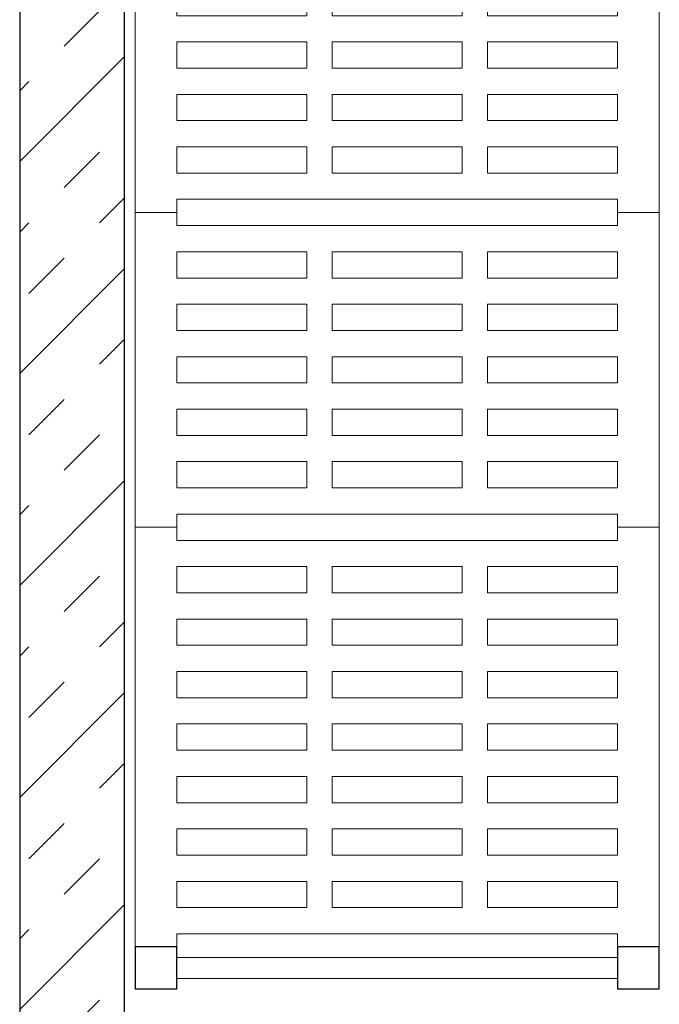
# Model space of a CAD drawing. Header units: millimetres. Extents: x 251300 to 581040, y -9130 to 111283.
# Tile 45 of 57: x 270780 to 271390, y 59094 to 60032. Entities that reach past the tile are written whole.
import ezdxf

# ---------------------------------------------------------------- set-up
doc = ezdxf.new("R2010")
doc.units = ezdxf.units.MM
for name, color, linetype, lineweight in [('APPARAAT1', 2, 'Continuous', 25), ('APPARAAT2', 1, 'Continuous', 20), ('APPARAAT5', 7, 'Continuous', 5)]:
    doc.layers.add(name, color=color, linetype=linetype, lineweight=lineweight)

# ---------------------------------------------------------------- blocks, each defined once
blk = doc.blocks.new('*U46')
at = {"layer": 'APPARAAT5'}
h = blk.add_hatch(dxfattribs=at)
h.set_pattern_fill('INSUL', color=256, scale=15, angle=45)
h.set_pattern_definition([(45, (744.09, 0), (-101.028, 101.028), []), (45, (710.41, 33.68), (-101.028, 101.028), [47.625, -47.625]), (45, (676.73, 67.35), (-101.028, 101.028), [47.625, -47.625])])
h.paths.add_polyline_path([(2442.09, 0), (0, 0), (0, 100), (2442.09, 100)])
at = {"layer": 'APPARAAT1'}
blk.add_lwpolyline([(2442.09, 0), (0, 0), (0, 100), (2442.09, 100)], close=True, dxfattribs=at)
blk = doc.blocks.new('legbord 500-400')
at = {"layer": 'APPARAAT2'}
for p, q in [((400, 500), (0, 500)), ((0, 500), (0, 460)), ((400, 460), (400, 500)), ((12.5, 460), (0, 460)), ((12.5, 250), (12.5, 460)), ((387.5, 250), (387.5, 460)), ((400, 460), (387.5, 460)), ((12.5, 250), (12.5, 40)), ((387.5, 250), (387.5, 40)), ((0, 40), (12.5, 40)), ((0, 40), (0, 0)), ((387.5, 40), (400, 40)), ((400, 0), (400, 40)), ((0, 0), (400, 0))]:
    blk.add_line(p, q, dxfattribs=at)
at = {"layer": 'APPARAAT5'}
for p, q in [((37.5, 336), (37.5, 460)), ((62.5, 460), (37.5, 460)), ((62.5, 336), (62.5, 460)), ((87.5, 336), (87.5, 460)), ((112.5, 460), (87.5, 460)), ((112.5, 336), (112.5, 460)), ((137.5, 336), (137.5, 460)), ((162.5, 460), (137.5, 460)), ((162.5, 336), (162.5, 460)), ((187.5, 336), (187.5, 460)), ((212.5, 460), (187.5, 460)), ((212.5, 336), (212.5, 460)), ((237.5, 336), (237.5, 460)), ((262.5, 460), (237.5, 460)), ((262.5, 336), (262.5, 460)), ((287.5, 336), (287.5, 460)), ((312.5, 460), (287.5, 460)), ((312.5, 336), (312.5, 460)), ((337.5, 336), (337.5, 460)), ((362.5, 460), (337.5, 460)), ((362.5, 336), (362.5, 460)), ((37.5, 336), (62.5, 336)), ((87.5, 336), (112.5, 336)), ((137.5, 336), (162.5, 336)), ((187.5, 336), (212.5, 336)), ((237.5, 336), (262.5, 336)), ((287.5, 336), (312.5, 336)), ((337.5, 336), (362.5, 336)), ((37.5, 312), (62.5, 312)), ((37.5, 250), (37.5, 312)), ((62.5, 250), (62.5, 312)), ((87.5, 312), (112.5, 312)), ((87.5, 250), (87.5, 312)), ((112.5, 250), (112.5, 312)), ((137.5, 312), (162.5, 312)), ((137.5, 250), (137.5, 312)), ((162.5, 250), (162.5, 312)), ((187.5, 312), (212.5, 312)), ((187.5, 250), (187.5, 312)), ((212.5, 250), (212.5, 312)), ((237.5, 312), (262.5, 312)), ((237.5, 250), (237.5, 312)), ((262.5, 250), (262.5, 312)), ((287.5, 312), (312.5, 312)), ((287.5, 250), (287.5, 312)), ((312.5, 250), (312.5, 312)), ((337.5, 312), (362.5, 312)), ((337.5, 250), (337.5, 312)), ((362.5, 250), (362.5, 312)), ((37.5, 250), (37.5, 188)), ((62.5, 250), (62.5, 188)), ((87.5, 250), (87.5, 188)), ((112.5, 250), (112.5, 188)), ((137.5, 250), (137.5, 188)), ((162.5, 250), (162.5, 188)), ((187.5, 250), (187.5, 188)), ((212.5, 250), (212.5, 188)), ((237.5, 250), (237.5, 188)), ((262.5, 250), (262.5, 188)), ((287.5, 250), (287.5, 188)), ((312.5, 250), (312.5, 188)), ((337.5, 250), (337.5, 188)), ((362.5, 250), (362.5, 188)), ((37.5, 188), (62.5, 188)), ((87.5, 188), (112.5, 188)), ((137.5, 188), (162.5, 188)), ((187.5, 188), (212.5, 188)), ((237.5, 188), (262.5, 188)), ((287.5, 188), (312.5, 188)), ((337.5, 188), (362.5, 188)), ((37.5, 164), (37.5, 40)), ((37.5, 164), (62.5, 164)), ((62.5, 164), (62.5, 40)), ((87.5, 164), (87.5, 40)), ((87.5, 164), (112.5, 164)), ((112.5, 164), (112.5, 40)), ((137.5, 164), (137.5, 40)), ((137.5, 164), (162.5, 164)), ((162.5, 164), (162.5, 40)), ((187.5, 164), (212.5, 164)), ((187.5, 164), (187.5, 40)), ((212.5, 164), (212.5, 40)), ((237.5, 164), (237.5, 40)), ((237.5, 164), (262.5, 164)), ((262.5, 164), (262.5, 40)), ((287.5, 164), (287.5, 40)), ((287.5, 164), (312.5, 164)), ((312.5, 164), (312.5, 40)), ((337.5, 164), (337.5, 40)), ((337.5, 164), (362.5, 164)), ((362.5, 164), (362.5, 40)), ((37.5, 40), (62.5, 40)), ((87.5, 40), (112.5, 40)), ((137.5, 40), (162.5, 40)), ((187.5, 40), (212.5, 40)), ((237.5, 40), (262.5, 40)), ((287.5, 40), (312.5, 40)), ((337.5, 40), (362.5, 40))]:
    blk.add_line(p, q, dxfattribs=at)
blk = doc.blocks.new('legbord 500-300')
at = {"layer": 'APPARAAT2'}
for p, q in [((300, 500), (0, 500)), ((0, 500), (0, 460)), ((300, 460), (300, 500)), ((12.5, 460), (0, 460)), ((12.5, 250), (12.5, 460)), ((287.5, 250), (287.5, 460)), ((300, 460), (287.5, 460)), ((12.5, 250), (12.5, 40)), ((287.5, 250), (287.5, 40)), ((0, 40), (12.5, 40)), ((0, 40), (0, 0)), ((287.5, 40), (300, 40)), ((300, 0), (300, 40)), ((0, 0), (300, 0))]:
    blk.add_line(p, q, dxfattribs=at)
at = {"layer": 'APPARAAT5'}
for p, q in [((37.5, 336), (37.5, 460)), ((62.5, 460), (37.5, 460)), ((62.5, 336), (62.5, 460)), ((87.5, 336), (87.5, 460)), ((112.5, 460), (87.5, 460)), ((112.5, 336), (112.5, 460)), ((137.5, 336), (137.5, 460)), ((162.5, 460), (137.5, 460)), ((162.5, 336), (162.5, 460)), ((187.5, 336), (187.5, 460)), ((212.5, 460), (187.5, 460)), ((212.5, 336), (212.5, 460)), ((237.5, 336), (237.5, 460)), ((262.5, 460), (237.5, 460)), ((262.5, 336), (262.5, 460)), ((37.5, 336), (62.5, 336)), ((87.5, 336), (112.5, 336)), ((137.5, 336), (162.5, 336)), ((187.5, 336), (212.5, 336)), ((237.5, 336), (262.5, 336)), ((37.5, 312), (62.5, 312)), ((37.5, 250), (37.5, 312)), ((62.5, 250), (62.5, 312)), ((87.5, 312), (112.5, 312)), ((87.5, 250), (87.5, 312)), ((112.5, 250), (112.5, 312)), ((137.5, 312), (162.5, 312)), ((137.5, 250), (137.5, 312)), ((162.5, 250), (162.5, 312)), ((187.5, 312), (212.5, 312)), ((187.5, 250), (187.5, 312)), ((212.5, 250), (212.5, 312)), ((237.5, 312), (262.5, 312)), ((237.5, 250), (237.5, 312)), ((262.5, 250), (262.5, 312)), ((37.5, 250), (37.5, 188)), ((62.5, 250), (62.5, 188)), ((87.5, 250), (87.5, 188)), ((112.5, 250), (112.5, 188)), ((137.5, 250), (137.5, 188)), ((162.5, 250), (162.5, 188)), ((187.5, 250), (187.5, 188)), ((212.5, 250), (212.5, 188)), ((237.5, 250), (237.5, 188)), ((262.5, 250), (262.5, 188)), ((37.5, 188), (62.5, 188)), ((87.5, 188), (112.5, 188)), ((137.5, 188), (162.5, 188)), ((187.5, 188), (212.5, 188)), ((237.5, 188), (262.5, 188)), ((37.5, 164), (37.5, 40)), ((37.5, 164), (62.5, 164)), ((62.5, 164), (62.5, 40)), ((87.5, 164), (87.5, 40)), ((87.5, 164), (112.5, 164)), ((112.5, 164), (112.5, 40)), ((137.5, 164), (137.5, 40)), ((137.5, 164), (162.5, 164)), ((162.5, 164), (162.5, 40)), ((187.5, 164), (187.5, 40)), ((187.5, 164), (212.5, 164)), ((212.5, 164), (212.5, 40)), ((237.5, 164), (237.5, 40)), ((237.5, 164), (262.5, 164)), ((262.5, 164), (262.5, 40)), ((37.5, 40), (62.5, 40)), ((87.5, 40), (112.5, 40)), ((137.5, 40), (162.5, 40)), ((187.5, 40), (212.5, 40)), ((237.5, 40), (262.5, 40))]:
    blk.add_line(p, q, dxfattribs=at)
blk = doc.blocks.new('staander 500')
at = {"layer": 'APPARAAT1'}
for points in [[(0, 460), (40, 460), (40, 500), (0, 500)], [(0, 0), (40, 0), (40, 40), (0, 40)]]:
    blk.add_lwpolyline(points, close=True, dxfattribs=at)
at = {"layer": 'APPARAAT2'}
for p, q in [((10, 460), (10, 40)), ((30, 460), (30, 40))]:
    blk.add_line(p, q, dxfattribs=at)
blk = doc.blocks.new('*U40')
for name, p in [('staander 500', (0, -500)), ('legbord 500-400', (40, -500)), ('legbord 500-300', (440, -500)), ('legbord 500-300', (740, -500))]:
    blk.add_blockref(name, p)

msp = doc.modelspace()

# ---------------------------------------------------------------- block references
at = {"rotation": 90}
msp.add_blockref('*U40', (270889.55, 59108.79), dxfattribs=at)
at = {"layer": 'APPARAAT5', "xscale": -1, "rotation": 90}
msp.add_blockref('*U46', (270879.55, 61398.79), dxfattribs=at)

doc.saveas('drawing.dxf')
